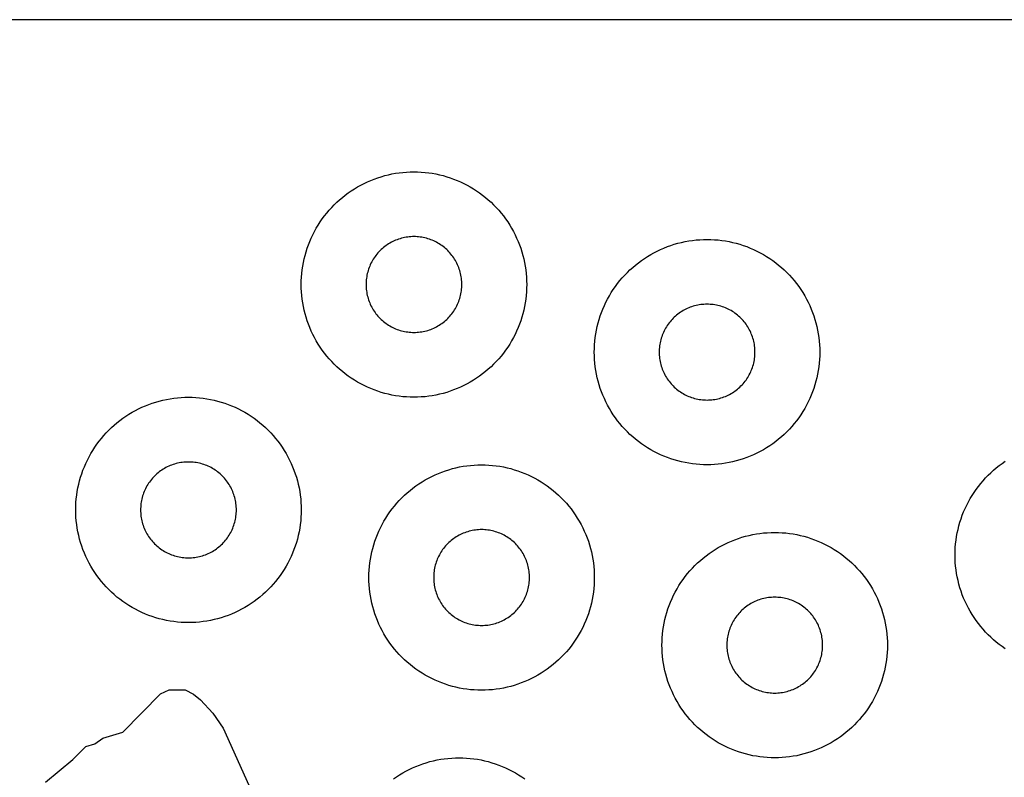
# Model space of a CAD drawing. Header units: millimetres. Extents: x 0 to 2500, y 0 to 1250.
# Tile 118 of 140: x 226 to 313, y 1183 to 1250. Entities that reach past the tile are written whole.
import ezdxf

# ---------------------------------------------------------------- set-up
doc = ezdxf.new("R2010")
doc.units = ezdxf.units.MM
doc.layers.add('CUT', color=1, linetype='Continuous')
doc.layers.add('SHEET_BORDER_NOCUT', color=8, linetype='Continuous')

msp = doc.modelspace()

# ---------------------------------------------------------------- linework, layer by layer
at = {"layer": 'CUT'}
for points in [[(270.495, 1226.173), (270.479, 1225.846), (270.452, 1225.52), (270.415, 1225.195), (270.367, 1224.871), (270.308, 1224.549), (270.239, 1224.23), (270.16, 1223.912), (270.07, 1223.597), (269.97, 1223.286), (269.859, 1222.978), (269.739, 1222.674), (269.609, 1222.373), (269.469, 1222.077), (269.32, 1221.786), (269.161, 1221.5), (268.992, 1221.22), (268.815, 1220.945), (268.629, 1220.676), (268.434, 1220.413), (268.23, 1220.156), (268.019, 1219.907), (267.799, 1219.664), (267.571, 1219.429), (267.336, 1219.202), (267.094, 1218.982), (266.844, 1218.77), (266.588, 1218.567), (266.325, 1218.372), (266.056, 1218.186), (265.781, 1218.008), (265.5, 1217.84), (265.214, 1217.681), (264.923, 1217.532), (264.627, 1217.392), (264.327, 1217.262), (264.023, 1217.141), (263.715, 1217.031), (263.403, 1216.931), (263.089, 1216.841), (262.771, 1216.762), (262.451, 1216.692), (262.129, 1216.634), (261.806, 1216.586), (261.481, 1216.548), (261.154, 1216.522), (260.828, 1216.506), (260.5, 1216.5), (260.173, 1216.506), (259.846, 1216.522), (259.52, 1216.548), (259.195, 1216.586), (258.871, 1216.634), (258.549, 1216.692), (258.23, 1216.762), (257.912, 1216.841), (257.597, 1216.931), (257.286, 1217.031), (256.978, 1217.141), (256.674, 1217.262), (256.373, 1217.392), (256.077, 1217.532), (255.786, 1217.681), (255.5, 1217.84), (255.22, 1218.008), (254.945, 1218.186), (254.676, 1218.372), (254.413, 1218.567), (254.156, 1218.77), (253.907, 1218.982), (253.664, 1219.202), (253.429, 1219.429), (253.202, 1219.664), (252.982, 1219.907), (252.77, 1220.156), (252.567, 1220.413), (252.372, 1220.676), (252.186, 1220.945), (252.008, 1221.22), (251.84, 1221.5), (251.681, 1221.786), (251.532, 1222.077), (251.392, 1222.373), (251.262, 1222.674), (251.141, 1222.978), (251.031, 1223.286), (250.931, 1223.597), (250.841, 1223.912), (250.762, 1224.23), (250.692, 1224.549), (250.634, 1224.871), (250.586, 1225.195), (250.548, 1225.52), (250.522, 1225.846), (250.506, 1226.173), (250.5, 1226.5), (250.506, 1226.828), (250.522, 1227.154), (250.548, 1227.481), (250.586, 1227.806), (250.634, 1228.129), (250.692, 1228.451), (250.762, 1228.771), (250.841, 1229.089), (250.931, 1229.403), (251.031, 1229.715), (251.141, 1230.023), (251.262, 1230.327), (251.392, 1230.627), (251.532, 1230.923), (251.681, 1231.214), (251.84, 1231.5), (252.008, 1231.781), (252.186, 1232.056), (252.372, 1232.325), (252.567, 1232.588), (252.77, 1232.844), (252.982, 1233.094), (253.202, 1233.336), (253.429, 1233.571), (253.664, 1233.799), (253.907, 1234.019), (254.156, 1234.23), (254.413, 1234.434), (254.676, 1234.629), (254.945, 1234.815), (255.22, 1234.992), (255.5, 1235.161), (255.786, 1235.32), (256.077, 1235.469), (256.373, 1235.609), (256.674, 1235.739), (256.978, 1235.859), (257.286, 1235.97), (257.597, 1236.07), (257.912, 1236.16), (258.23, 1236.239), (258.549, 1236.308), (258.871, 1236.367), (259.195, 1236.415), (259.52, 1236.452), (259.846, 1236.479), (260.173, 1236.495), (260.5, 1236.5), (260.828, 1236.495), (261.154, 1236.479), (261.481, 1236.452), (261.806, 1236.415), (262.129, 1236.367), (262.451, 1236.308), (262.771, 1236.239), (263.089, 1236.16), (263.403, 1236.07), (263.715, 1235.97), (264.023, 1235.859), (264.327, 1235.739), (264.627, 1235.609), (264.923, 1235.469), (265.214, 1235.32), (265.5, 1235.161), (265.781, 1234.992), (266.056, 1234.815), (266.325, 1234.629), (266.588, 1234.434), (266.844, 1234.23), (267.094, 1234.019), (267.336, 1233.799), (267.571, 1233.571), (267.799, 1233.336), (268.019, 1233.094), (268.23, 1232.844), (268.434, 1232.588), (268.629, 1232.325), (268.815, 1232.056), (268.992, 1231.781), (269.161, 1231.5), (269.32, 1231.214), (269.469, 1230.923), (269.609, 1230.627), (269.739, 1230.327), (269.859, 1230.023), (269.97, 1229.715), (270.07, 1229.403), (270.16, 1229.089), (270.239, 1228.771), (270.308, 1228.451), (270.367, 1228.129), (270.415, 1227.806), (270.452, 1227.481), (270.479, 1227.154), (270.495, 1226.828), (270.5, 1226.5)], [(264.748, 1226.639), (264.741, 1226.778), (264.73, 1226.917), (264.714, 1227.055), (264.694, 1227.193), (264.669, 1227.329), (264.639, 1227.465), (264.606, 1227.6), (264.567, 1227.734), (264.525, 1227.866), (264.478, 1227.997), (264.427, 1228.127), (264.372, 1228.254), (264.312, 1228.38), (264.249, 1228.504), (264.181, 1228.625), (264.109, 1228.745), (264.034, 1228.862), (263.955, 1228.976), (263.872, 1229.088), (263.786, 1229.197), (263.696, 1229.303), (263.602, 1229.406), (263.506, 1229.506), (263.406, 1229.602), (263.303, 1229.696), (263.197, 1229.786), (263.088, 1229.872), (262.976, 1229.955), (262.862, 1230.034), (262.745, 1230.109), (262.625, 1230.181), (262.504, 1230.249), (262.38, 1230.312), (262.254, 1230.372), (262.127, 1230.427), (261.997, 1230.478), (261.866, 1230.525), (261.734, 1230.567), (261.6, 1230.606), (261.465, 1230.639), (261.329, 1230.669), (261.193, 1230.694), (261.055, 1230.714), (260.917, 1230.73), (260.778, 1230.741), (260.639, 1230.748), (260.5, 1230.75), (260.361, 1230.748), (260.222, 1230.741), (260.084, 1230.73), (259.946, 1230.714), (259.808, 1230.694), (259.671, 1230.669), (259.535, 1230.639), (259.4, 1230.606), (259.267, 1230.567), (259.134, 1230.525), (259.003, 1230.478), (258.874, 1230.427), (258.746, 1230.372), (258.621, 1230.312), (258.497, 1230.249), (258.375, 1230.181), (258.256, 1230.109), (258.139, 1230.034), (258.025, 1229.955), (257.913, 1229.872), (257.804, 1229.786), (257.698, 1229.696), (257.595, 1229.602), (257.495, 1229.506), (257.398, 1229.406), (257.305, 1229.303), (257.215, 1229.197), (257.129, 1229.088), (257.046, 1228.976), (256.967, 1228.862), (256.891, 1228.745), (256.82, 1228.625), (256.752, 1228.504), (256.689, 1228.38), (256.629, 1228.254), (256.574, 1228.127), (256.523, 1227.997), (256.476, 1227.866), (256.433, 1227.734), (256.395, 1227.6), (256.361, 1227.465), (256.332, 1227.329), (256.307, 1227.193), (256.287, 1227.055), (256.271, 1226.917), (256.259, 1226.778), (256.253, 1226.639), (256.25, 1226.5), (256.253, 1226.361), (256.259, 1226.222), (256.271, 1226.084), (256.287, 1225.946), (256.307, 1225.808), (256.332, 1225.671), (256.361, 1225.535), (256.395, 1225.4), (256.433, 1225.267), (256.476, 1225.134), (256.523, 1225.003), (256.574, 1224.874), (256.629, 1224.746), (256.689, 1224.621), (256.752, 1224.497), (256.82, 1224.375), (256.891, 1224.256), (256.967, 1224.139), (257.046, 1224.025), (257.129, 1223.913), (257.215, 1223.804), (257.305, 1223.698), (257.398, 1223.595), (257.495, 1223.495), (257.595, 1223.398), (257.698, 1223.305), (257.804, 1223.215), (257.913, 1223.129), (258.025, 1223.046), (258.139, 1222.967), (258.256, 1222.891), (258.375, 1222.82), (258.497, 1222.752), (258.621, 1222.689), (258.746, 1222.629), (258.874, 1222.574), (259.003, 1222.523), (259.134, 1222.476), (259.267, 1222.433), (259.4, 1222.395), (259.535, 1222.361), (259.671, 1222.332), (259.808, 1222.307), (259.946, 1222.287), (260.084, 1222.271), (260.222, 1222.259), (260.361, 1222.253), (260.5, 1222.25), (260.639, 1222.253), (260.778, 1222.259), (260.917, 1222.271), (261.055, 1222.287), (261.193, 1222.307), (261.329, 1222.332), (261.465, 1222.361), (261.6, 1222.395), (261.734, 1222.433), (261.866, 1222.476), (261.997, 1222.523), (262.127, 1222.574), (262.254, 1222.629), (262.38, 1222.689), (262.504, 1222.752), (262.625, 1222.82), (262.745, 1222.891), (262.862, 1222.967), (262.976, 1223.046), (263.088, 1223.129), (263.197, 1223.215), (263.303, 1223.305), (263.406, 1223.398), (263.506, 1223.495), (263.602, 1223.595), (263.696, 1223.698), (263.786, 1223.804), (263.872, 1223.913), (263.955, 1224.025), (264.034, 1224.139), (264.109, 1224.256), (264.181, 1224.375), (264.249, 1224.497), (264.312, 1224.621), (264.372, 1224.746), (264.427, 1224.874), (264.478, 1225.003), (264.525, 1225.134), (264.567, 1225.267), (264.606, 1225.4), (264.639, 1225.535), (264.669, 1225.671), (264.694, 1225.808), (264.714, 1225.946), (264.73, 1226.084), (264.741, 1226.222), (264.748, 1226.361), (264.75, 1226.5)], [(296.495, 1220.173), (296.479, 1219.846), (296.452, 1219.52), (296.415, 1219.195), (296.367, 1218.871), (296.308, 1218.549), (296.239, 1218.23), (296.16, 1217.912), (296.07, 1217.597), (295.97, 1217.286), (295.859, 1216.978), (295.739, 1216.674), (295.609, 1216.373), (295.469, 1216.077), (295.32, 1215.786), (295.161, 1215.5), (294.992, 1215.22), (294.815, 1214.945), (294.629, 1214.676), (294.434, 1214.413), (294.23, 1214.156), (294.019, 1213.907), (293.799, 1213.664), (293.571, 1213.429), (293.336, 1213.202), (293.094, 1212.982), (292.844, 1212.77), (292.588, 1212.567), (292.325, 1212.372), (292.056, 1212.186), (291.781, 1212.008), (291.5, 1211.84), (291.214, 1211.681), (290.923, 1211.532), (290.627, 1211.392), (290.327, 1211.262), (290.023, 1211.141), (289.715, 1211.031), (289.403, 1210.931), (289.089, 1210.841), (288.771, 1210.762), (288.451, 1210.692), (288.129, 1210.634), (287.806, 1210.586), (287.481, 1210.548), (287.154, 1210.522), (286.828, 1210.506), (286.5, 1210.5), (286.173, 1210.506), (285.846, 1210.522), (285.52, 1210.548), (285.195, 1210.586), (284.871, 1210.634), (284.549, 1210.692), (284.23, 1210.762), (283.912, 1210.841), (283.597, 1210.931), (283.286, 1211.031), (282.978, 1211.141), (282.674, 1211.262), (282.373, 1211.392), (282.077, 1211.532), (281.786, 1211.681), (281.5, 1211.84), (281.22, 1212.008), (280.945, 1212.186), (280.676, 1212.372), (280.413, 1212.567), (280.156, 1212.77), (279.907, 1212.982), (279.664, 1213.202), (279.429, 1213.429), (279.202, 1213.664), (278.982, 1213.907), (278.77, 1214.156), (278.567, 1214.413), (278.372, 1214.676), (278.186, 1214.945), (278.008, 1215.22), (277.84, 1215.5), (277.681, 1215.786), (277.532, 1216.077), (277.392, 1216.373), (277.262, 1216.674), (277.141, 1216.978), (277.031, 1217.286), (276.931, 1217.597), (276.841, 1217.912), (276.762, 1218.23), (276.692, 1218.549), (276.634, 1218.871), (276.586, 1219.195), (276.548, 1219.52), (276.522, 1219.846), (276.506, 1220.173), (276.5, 1220.5), (276.506, 1220.828), (276.522, 1221.154), (276.548, 1221.481), (276.586, 1221.806), (276.634, 1222.129), (276.692, 1222.451), (276.762, 1222.771), (276.841, 1223.089), (276.931, 1223.403), (277.031, 1223.715), (277.141, 1224.023), (277.262, 1224.327), (277.392, 1224.627), (277.532, 1224.923), (277.681, 1225.214), (277.84, 1225.5), (278.008, 1225.781), (278.186, 1226.056), (278.372, 1226.325), (278.567, 1226.588), (278.77, 1226.844), (278.982, 1227.094), (279.202, 1227.336), (279.429, 1227.571), (279.664, 1227.799), (279.907, 1228.019), (280.156, 1228.23), (280.413, 1228.434), (280.676, 1228.629), (280.945, 1228.815), (281.22, 1228.992), (281.5, 1229.161), (281.786, 1229.32), (282.077, 1229.469), (282.373, 1229.609), (282.674, 1229.739), (282.978, 1229.859), (283.286, 1229.97), (283.597, 1230.07), (283.912, 1230.16), (284.23, 1230.239), (284.549, 1230.308), (284.871, 1230.367), (285.195, 1230.415), (285.52, 1230.452), (285.846, 1230.479), (286.173, 1230.495), (286.5, 1230.5), (286.828, 1230.495), (287.154, 1230.479), (287.481, 1230.452), (287.806, 1230.415), (288.129, 1230.367), (288.451, 1230.308), (288.771, 1230.239), (289.089, 1230.16), (289.403, 1230.07), (289.715, 1229.97), (290.023, 1229.859), (290.327, 1229.739), (290.627, 1229.609), (290.923, 1229.469), (291.214, 1229.32), (291.5, 1229.161), (291.781, 1228.992), (292.056, 1228.815), (292.325, 1228.629), (292.588, 1228.434), (292.844, 1228.23), (293.094, 1228.019), (293.336, 1227.799), (293.571, 1227.571), (293.799, 1227.336), (294.019, 1227.094), (294.23, 1226.844), (294.434, 1226.588), (294.629, 1226.325), (294.815, 1226.056), (294.992, 1225.781), (295.161, 1225.5), (295.32, 1225.214), (295.469, 1224.923), (295.609, 1224.627), (295.739, 1224.327), (295.859, 1224.023), (295.97, 1223.715), (296.07, 1223.403), (296.16, 1223.089), (296.239, 1222.771), (296.308, 1222.451), (296.367, 1222.129), (296.415, 1221.806), (296.452, 1221.481), (296.479, 1221.154), (296.495, 1220.828), (296.5, 1220.5)], [(290.748, 1220.639), (290.741, 1220.778), (290.73, 1220.917), (290.714, 1221.055), (290.694, 1221.193), (290.669, 1221.329), (290.639, 1221.465), (290.606, 1221.6), (290.567, 1221.734), (290.525, 1221.866), (290.478, 1221.997), (290.427, 1222.127), (290.372, 1222.254), (290.312, 1222.38), (290.249, 1222.504), (290.181, 1222.625), (290.109, 1222.745), (290.034, 1222.862), (289.955, 1222.976), (289.872, 1223.088), (289.786, 1223.197), (289.696, 1223.303), (289.602, 1223.406), (289.506, 1223.506), (289.406, 1223.602), (289.303, 1223.696), (289.197, 1223.786), (289.088, 1223.872), (288.976, 1223.955), (288.862, 1224.034), (288.745, 1224.109), (288.625, 1224.181), (288.504, 1224.249), (288.38, 1224.312), (288.254, 1224.372), (288.127, 1224.427), (287.997, 1224.478), (287.866, 1224.525), (287.734, 1224.567), (287.6, 1224.606), (287.465, 1224.639), (287.329, 1224.669), (287.193, 1224.694), (287.055, 1224.714), (286.917, 1224.73), (286.778, 1224.741), (286.639, 1224.748), (286.5, 1224.75), (286.361, 1224.748), (286.222, 1224.741), (286.084, 1224.73), (285.946, 1224.714), (285.808, 1224.694), (285.671, 1224.669), (285.535, 1224.639), (285.4, 1224.606), (285.267, 1224.567), (285.134, 1224.525), (285.003, 1224.478), (284.874, 1224.427), (284.746, 1224.372), (284.621, 1224.312), (284.497, 1224.249), (284.375, 1224.181), (284.256, 1224.109), (284.139, 1224.034), (284.025, 1223.955), (283.913, 1223.872), (283.804, 1223.786), (283.698, 1223.696), (283.595, 1223.602), (283.495, 1223.506), (283.398, 1223.406), (283.305, 1223.303), (283.215, 1223.197), (283.129, 1223.088), (283.046, 1222.976), (282.967, 1222.862), (282.891, 1222.745), (282.82, 1222.625), (282.752, 1222.504), (282.689, 1222.38), (282.629, 1222.254), (282.574, 1222.127), (282.523, 1221.997), (282.476, 1221.866), (282.433, 1221.734), (282.395, 1221.6), (282.361, 1221.465), (282.332, 1221.329), (282.307, 1221.193), (282.287, 1221.055), (282.271, 1220.917), (282.259, 1220.778), (282.253, 1220.639), (282.25, 1220.5), (282.253, 1220.361), (282.259, 1220.222), (282.271, 1220.084), (282.287, 1219.946), (282.307, 1219.808), (282.332, 1219.671), (282.361, 1219.535), (282.395, 1219.4), (282.433, 1219.267), (282.476, 1219.134), (282.523, 1219.003), (282.574, 1218.874), (282.629, 1218.746), (282.689, 1218.621), (282.752, 1218.497), (282.82, 1218.375), (282.891, 1218.256), (282.967, 1218.139), (283.046, 1218.025), (283.129, 1217.913), (283.215, 1217.804), (283.305, 1217.698), (283.398, 1217.595), (283.495, 1217.495), (283.595, 1217.398), (283.698, 1217.305), (283.804, 1217.215), (283.913, 1217.129), (284.025, 1217.046), (284.139, 1216.967), (284.256, 1216.891), (284.375, 1216.82), (284.497, 1216.752), (284.621, 1216.689), (284.746, 1216.629), (284.874, 1216.574), (285.003, 1216.523), (285.134, 1216.476), (285.267, 1216.433), (285.4, 1216.395), (285.535, 1216.361), (285.671, 1216.332), (285.808, 1216.307), (285.946, 1216.287), (286.084, 1216.271), (286.222, 1216.259), (286.361, 1216.253), (286.5, 1216.25), (286.639, 1216.253), (286.778, 1216.259), (286.917, 1216.271), (287.055, 1216.287), (287.193, 1216.307), (287.329, 1216.332), (287.465, 1216.361), (287.6, 1216.395), (287.734, 1216.433), (287.866, 1216.476), (287.997, 1216.523), (288.127, 1216.574), (288.254, 1216.629), (288.38, 1216.689), (288.504, 1216.752), (288.625, 1216.82), (288.745, 1216.891), (288.862, 1216.967), (288.976, 1217.046), (289.088, 1217.129), (289.197, 1217.215), (289.303, 1217.305), (289.406, 1217.398), (289.506, 1217.495), (289.602, 1217.595), (289.696, 1217.698), (289.786, 1217.804), (289.872, 1217.913), (289.955, 1218.025), (290.034, 1218.139), (290.109, 1218.256), (290.181, 1218.375), (290.249, 1218.497), (290.312, 1218.621), (290.372, 1218.746), (290.427, 1218.874), (290.478, 1219.003), (290.525, 1219.134), (290.567, 1219.267), (290.606, 1219.4), (290.639, 1219.535), (290.669, 1219.671), (290.694, 1219.808), (290.714, 1219.946), (290.73, 1220.084), (290.741, 1220.222), (290.748, 1220.361), (290.75, 1220.5)], [(250.495, 1206.173), (250.479, 1205.846), (250.452, 1205.52), (250.415, 1205.195), (250.367, 1204.871), (250.308, 1204.549), (250.239, 1204.23), (250.16, 1203.912), (250.07, 1203.597), (249.97, 1203.286), (249.859, 1202.978), (249.739, 1202.674), (249.609, 1202.373), (249.469, 1202.077), (249.32, 1201.786), (249.161, 1201.5), (248.992, 1201.22), (248.815, 1200.945), (248.629, 1200.676), (248.434, 1200.413), (248.23, 1200.156), (248.019, 1199.907), (247.799, 1199.664), (247.571, 1199.429), (247.336, 1199.202), (247.094, 1198.982), (246.844, 1198.77), (246.588, 1198.567), (246.325, 1198.372), (246.056, 1198.186), (245.781, 1198.008), (245.5, 1197.84), (245.214, 1197.681), (244.923, 1197.532), (244.627, 1197.392), (244.327, 1197.262), (244.023, 1197.141), (243.715, 1197.031), (243.403, 1196.931), (243.089, 1196.841), (242.771, 1196.762), (242.451, 1196.692), (242.129, 1196.634), (241.806, 1196.586), (241.481, 1196.548), (241.154, 1196.522), (240.828, 1196.506), (240.5, 1196.5), (240.173, 1196.506), (239.846, 1196.522), (239.52, 1196.548), (239.195, 1196.586), (238.871, 1196.634), (238.549, 1196.692), (238.23, 1196.762), (237.912, 1196.841), (237.597, 1196.931), (237.286, 1197.031), (236.978, 1197.141), (236.674, 1197.262), (236.373, 1197.392), (236.077, 1197.532), (235.786, 1197.681), (235.5, 1197.84), (235.22, 1198.008), (234.945, 1198.186), (234.676, 1198.372), (234.413, 1198.567), (234.156, 1198.77), (233.907, 1198.982), (233.664, 1199.202), (233.429, 1199.429), (233.202, 1199.664), (232.982, 1199.907), (232.77, 1200.156), (232.567, 1200.413), (232.372, 1200.676), (232.186, 1200.945), (232.008, 1201.22), (231.84, 1201.5), (231.681, 1201.786), (231.532, 1202.077), (231.392, 1202.373), (231.262, 1202.674), (231.141, 1202.978), (231.031, 1203.286), (230.931, 1203.597), (230.841, 1203.912), (230.762, 1204.23), (230.692, 1204.549), (230.634, 1204.871), (230.586, 1205.195), (230.548, 1205.52), (230.522, 1205.846), (230.506, 1206.173), (230.5, 1206.5), (230.506, 1206.828), (230.522, 1207.154), (230.548, 1207.481), (230.586, 1207.806), (230.634, 1208.129), (230.692, 1208.451), (230.762, 1208.771), (230.841, 1209.089), (230.931, 1209.403), (231.031, 1209.715), (231.141, 1210.023), (231.262, 1210.327), (231.392, 1210.627), (231.532, 1210.923), (231.681, 1211.214), (231.84, 1211.5), (232.008, 1211.781), (232.186, 1212.056), (232.372, 1212.325), (232.567, 1212.588), (232.77, 1212.844), (232.982, 1213.094), (233.202, 1213.336), (233.429, 1213.571), (233.664, 1213.799), (233.907, 1214.019), (234.156, 1214.23), (234.413, 1214.434), (234.676, 1214.629), (234.945, 1214.815), (235.22, 1214.992), (235.5, 1215.161), (235.786, 1215.32), (236.077, 1215.469), (236.373, 1215.609), (236.674, 1215.739), (236.978, 1215.859), (237.286, 1215.97), (237.597, 1216.07), (237.912, 1216.16), (238.23, 1216.239), (238.549, 1216.308), (238.871, 1216.367), (239.195, 1216.415), (239.52, 1216.452), (239.846, 1216.479), (240.173, 1216.495), (240.5, 1216.5), (240.828, 1216.495), (241.154, 1216.479), (241.481, 1216.452), (241.806, 1216.415), (242.129, 1216.367), (242.451, 1216.308), (242.771, 1216.239), (243.089, 1216.16), (243.403, 1216.07), (243.715, 1215.97), (244.023, 1215.859), (244.327, 1215.739), (244.627, 1215.609), (244.923, 1215.469), (245.214, 1215.32), (245.5, 1215.161), (245.781, 1214.992), (246.056, 1214.815), (246.325, 1214.629), (246.588, 1214.434), (246.844, 1214.23), (247.094, 1214.019), (247.336, 1213.799), (247.571, 1213.571), (247.799, 1213.336), (248.019, 1213.094), (248.23, 1212.844), (248.434, 1212.588), (248.629, 1212.325), (248.815, 1212.056), (248.992, 1211.781), (249.161, 1211.5), (249.32, 1211.214), (249.469, 1210.923), (249.609, 1210.627), (249.739, 1210.327), (249.859, 1210.023), (249.97, 1209.715), (250.07, 1209.403), (250.16, 1209.089), (250.239, 1208.771), (250.308, 1208.451), (250.367, 1208.129), (250.415, 1207.806), (250.452, 1207.481), (250.479, 1207.154), (250.495, 1206.828), (250.5, 1206.5)], [(244.748, 1206.639), (244.741, 1206.778), (244.73, 1206.917), (244.714, 1207.055), (244.694, 1207.193), (244.669, 1207.329), (244.639, 1207.465), (244.606, 1207.6), (244.567, 1207.734), (244.525, 1207.866), (244.478, 1207.997), (244.427, 1208.127), (244.372, 1208.254), (244.312, 1208.38), (244.249, 1208.504), (244.181, 1208.625), (244.109, 1208.745), (244.034, 1208.862), (243.955, 1208.976), (243.872, 1209.088), (243.786, 1209.197), (243.696, 1209.303), (243.602, 1209.406), (243.506, 1209.506), (243.406, 1209.602), (243.303, 1209.696), (243.197, 1209.786), (243.088, 1209.872), (242.976, 1209.955), (242.862, 1210.034), (242.745, 1210.109), (242.625, 1210.181), (242.504, 1210.249), (242.38, 1210.312), (242.254, 1210.372), (242.127, 1210.427), (241.997, 1210.478), (241.866, 1210.525), (241.734, 1210.567), (241.6, 1210.606), (241.465, 1210.639), (241.329, 1210.669), (241.193, 1210.694), (241.055, 1210.714), (240.917, 1210.73), (240.778, 1210.741), (240.639, 1210.748), (240.5, 1210.75), (240.361, 1210.748), (240.222, 1210.741), (240.084, 1210.73), (239.946, 1210.714), (239.808, 1210.694), (239.671, 1210.669), (239.535, 1210.639), (239.4, 1210.606), (239.267, 1210.567), (239.134, 1210.525), (239.003, 1210.478), (238.874, 1210.427), (238.746, 1210.372), (238.621, 1210.312), (238.497, 1210.249), (238.375, 1210.181), (238.256, 1210.109), (238.139, 1210.034), (238.025, 1209.955), (237.913, 1209.872), (237.804, 1209.786), (237.698, 1209.696), (237.595, 1209.602), (237.495, 1209.506), (237.398, 1209.406), (237.305, 1209.303), (237.215, 1209.197), (237.129, 1209.088), (237.046, 1208.976), (236.967, 1208.862), (236.891, 1208.745), (236.82, 1208.625), (236.752, 1208.504), (236.689, 1208.38), (236.629, 1208.254), (236.574, 1208.127), (236.523, 1207.997), (236.476, 1207.866), (236.433, 1207.734), (236.395, 1207.6), (236.361, 1207.465), (236.332, 1207.329), (236.307, 1207.193), (236.287, 1207.055), (236.271, 1206.917), (236.259, 1206.778), (236.253, 1206.639), (236.25, 1206.5), (236.253, 1206.361), (236.259, 1206.222), (236.271, 1206.084), (236.287, 1205.946), (236.307, 1205.808), (236.332, 1205.671), (236.361, 1205.535), (236.395, 1205.4), (236.433, 1205.267), (236.476, 1205.134), (236.523, 1205.003), (236.574, 1204.874), (236.629, 1204.746), (236.689, 1204.621), (236.752, 1204.497), (236.82, 1204.375), (236.891, 1204.256), (236.967, 1204.139), (237.046, 1204.025), (237.129, 1203.913), (237.215, 1203.804), (237.305, 1203.698), (237.398, 1203.595), (237.495, 1203.495), (237.595, 1203.398), (237.698, 1203.305), (237.804, 1203.215), (237.913, 1203.129), (238.025, 1203.046), (238.139, 1202.967), (238.256, 1202.891), (238.375, 1202.82), (238.497, 1202.752), (238.621, 1202.689), (238.746, 1202.629), (238.874, 1202.574), (239.003, 1202.523), (239.134, 1202.476), (239.267, 1202.433), (239.4, 1202.395), (239.535, 1202.361), (239.671, 1202.332), (239.808, 1202.307), (239.946, 1202.287), (240.084, 1202.271), (240.222, 1202.259), (240.361, 1202.253), (240.5, 1202.25), (240.639, 1202.253), (240.778, 1202.259), (240.917, 1202.271), (241.055, 1202.287), (241.193, 1202.307), (241.329, 1202.332), (241.465, 1202.361), (241.6, 1202.395), (241.734, 1202.433), (241.866, 1202.476), (241.997, 1202.523), (242.127, 1202.574), (242.254, 1202.629), (242.38, 1202.689), (242.504, 1202.752), (242.625, 1202.82), (242.745, 1202.891), (242.862, 1202.967), (242.976, 1203.046), (243.088, 1203.129), (243.197, 1203.215), (243.303, 1203.305), (243.406, 1203.398), (243.506, 1203.495), (243.602, 1203.595), (243.696, 1203.698), (243.786, 1203.804), (243.872, 1203.913), (243.955, 1204.025), (244.034, 1204.139), (244.109, 1204.256), (244.181, 1204.375), (244.249, 1204.497), (244.312, 1204.621), (244.372, 1204.746), (244.427, 1204.874), (244.478, 1205.003), (244.525, 1205.134), (244.567, 1205.267), (244.606, 1205.4), (244.639, 1205.535), (244.669, 1205.671), (244.694, 1205.808), (244.714, 1205.946), (244.73, 1206.084), (244.741, 1206.222), (244.748, 1206.361), (244.75, 1206.5)], [(276.495, 1200.173), (276.479, 1199.846), (276.452, 1199.52), (276.415, 1199.195), (276.367, 1198.871), (276.308, 1198.549), (276.239, 1198.23), (276.16, 1197.912), (276.07, 1197.597), (275.97, 1197.286), (275.859, 1196.978), (275.739, 1196.674), (275.609, 1196.373), (275.469, 1196.077), (275.32, 1195.786), (275.161, 1195.5), (274.992, 1195.22), (274.815, 1194.945), (274.629, 1194.676), (274.434, 1194.413), (274.23, 1194.156), (274.019, 1193.907), (273.799, 1193.664), (273.571, 1193.429), (273.336, 1193.202), (273.094, 1192.982), (272.844, 1192.77), (272.588, 1192.567), (272.325, 1192.372), (272.056, 1192.186), (271.781, 1192.008), (271.5, 1191.84), (271.214, 1191.681), (270.923, 1191.532), (270.627, 1191.392), (270.327, 1191.262), (270.023, 1191.141), (269.715, 1191.031), (269.403, 1190.931), (269.089, 1190.841), (268.771, 1190.762), (268.451, 1190.692), (268.129, 1190.634), (267.806, 1190.586), (267.481, 1190.548), (267.154, 1190.522), (266.828, 1190.506), (266.5, 1190.5), (266.173, 1190.506), (265.846, 1190.522), (265.52, 1190.548), (265.195, 1190.586), (264.871, 1190.634), (264.549, 1190.692), (264.23, 1190.762), (263.912, 1190.841), (263.597, 1190.931), (263.286, 1191.031), (262.978, 1191.141), (262.674, 1191.262), (262.373, 1191.392), (262.077, 1191.532), (261.786, 1191.681), (261.5, 1191.84), (261.22, 1192.008), (260.945, 1192.186), (260.676, 1192.372), (260.413, 1192.567), (260.156, 1192.77), (259.907, 1192.982), (259.664, 1193.202), (259.429, 1193.429), (259.202, 1193.664), (258.982, 1193.907), (258.77, 1194.156), (258.567, 1194.413), (258.372, 1194.676), (258.186, 1194.945), (258.008, 1195.22), (257.84, 1195.5), (257.681, 1195.786), (257.532, 1196.077), (257.392, 1196.373), (257.262, 1196.674), (257.141, 1196.978), (257.031, 1197.286), (256.931, 1197.597), (256.841, 1197.912), (256.762, 1198.23), (256.692, 1198.549), (256.634, 1198.871), (256.586, 1199.195), (256.548, 1199.52), (256.522, 1199.846), (256.506, 1200.173), (256.5, 1200.5), (256.506, 1200.828), (256.522, 1201.154), (256.548, 1201.481), (256.586, 1201.806), (256.634, 1202.129), (256.692, 1202.451), (256.762, 1202.771), (256.841, 1203.089), (256.931, 1203.403), (257.031, 1203.715), (257.141, 1204.023), (257.262, 1204.327), (257.392, 1204.627), (257.532, 1204.923), (257.681, 1205.214), (257.84, 1205.5), (258.008, 1205.781), (258.186, 1206.056), (258.372, 1206.325), (258.567, 1206.588), (258.77, 1206.844), (258.982, 1207.094), (259.202, 1207.336), (259.429, 1207.571), (259.664, 1207.799), (259.907, 1208.019), (260.156, 1208.23), (260.413, 1208.434), (260.676, 1208.629), (260.945, 1208.815), (261.22, 1208.992), (261.5, 1209.161), (261.786, 1209.32), (262.077, 1209.469), (262.373, 1209.609), (262.674, 1209.739), (262.978, 1209.859), (263.286, 1209.97), (263.597, 1210.07), (263.912, 1210.16), (264.23, 1210.239), (264.549, 1210.308), (264.871, 1210.367), (265.195, 1210.415), (265.52, 1210.452), (265.846, 1210.479), (266.173, 1210.495), (266.5, 1210.5), (266.828, 1210.495), (267.154, 1210.479), (267.481, 1210.452), (267.806, 1210.415), (268.129, 1210.367), (268.451, 1210.308), (268.771, 1210.239), (269.089, 1210.16), (269.403, 1210.07), (269.715, 1209.97), (270.023, 1209.859), (270.327, 1209.739), (270.627, 1209.609), (270.923, 1209.469), (271.214, 1209.32), (271.5, 1209.161), (271.781, 1208.992), (272.056, 1208.815), (272.325, 1208.629), (272.588, 1208.434), (272.844, 1208.23), (273.094, 1208.019), (273.336, 1207.799), (273.571, 1207.571), (273.799, 1207.336), (274.019, 1207.094), (274.23, 1206.844), (274.434, 1206.588), (274.629, 1206.325), (274.815, 1206.056), (274.992, 1205.781), (275.161, 1205.5), (275.32, 1205.214), (275.469, 1204.923), (275.609, 1204.627), (275.739, 1204.327), (275.859, 1204.023), (275.97, 1203.715), (276.07, 1203.403), (276.16, 1203.089), (276.239, 1202.771), (276.308, 1202.451), (276.367, 1202.129), (276.415, 1201.806), (276.452, 1201.481), (276.479, 1201.154), (276.495, 1200.828), (276.5, 1200.5)], [(270.748, 1200.639), (270.741, 1200.778), (270.73, 1200.917), (270.714, 1201.055), (270.694, 1201.193), (270.669, 1201.329), (270.639, 1201.465), (270.606, 1201.6), (270.567, 1201.734), (270.525, 1201.866), (270.478, 1201.997), (270.427, 1202.127), (270.372, 1202.254), (270.312, 1202.38), (270.249, 1202.504), (270.181, 1202.625), (270.109, 1202.745), (270.034, 1202.862), (269.955, 1202.976), (269.872, 1203.088), (269.786, 1203.197), (269.696, 1203.303), (269.602, 1203.406), (269.506, 1203.506), (269.406, 1203.602), (269.303, 1203.696), (269.197, 1203.786), (269.088, 1203.872), (268.976, 1203.955), (268.862, 1204.034), (268.745, 1204.109), (268.625, 1204.181), (268.504, 1204.249), (268.38, 1204.312), (268.254, 1204.372), (268.127, 1204.427), (267.997, 1204.478), (267.866, 1204.525), (267.734, 1204.567), (267.6, 1204.606), (267.465, 1204.639), (267.329, 1204.669), (267.193, 1204.694), (267.055, 1204.714), (266.917, 1204.73), (266.778, 1204.741), (266.639, 1204.748), (266.5, 1204.75), (266.361, 1204.748), (266.222, 1204.741), (266.084, 1204.73), (265.946, 1204.714), (265.808, 1204.694), (265.671, 1204.669), (265.535, 1204.639), (265.4, 1204.606), (265.267, 1204.567), (265.134, 1204.525), (265.003, 1204.478), (264.874, 1204.427), (264.746, 1204.372), (264.621, 1204.312), (264.497, 1204.249), (264.375, 1204.181), (264.256, 1204.109), (264.139, 1204.034), (264.025, 1203.955), (263.913, 1203.872), (263.804, 1203.786), (263.698, 1203.696), (263.595, 1203.602), (263.495, 1203.506), (263.398, 1203.406), (263.305, 1203.303), (263.215, 1203.197), (263.129, 1203.088), (263.046, 1202.976), (262.967, 1202.862), (262.891, 1202.745), (262.82, 1202.625), (262.752, 1202.504), (262.689, 1202.38), (262.629, 1202.254), (262.574, 1202.127), (262.523, 1201.997), (262.476, 1201.866), (262.433, 1201.734), (262.395, 1201.6), (262.361, 1201.465), (262.332, 1201.329), (262.307, 1201.193), (262.287, 1201.055), (262.271, 1200.917), (262.259, 1200.778), (262.253, 1200.639), (262.25, 1200.5), (262.253, 1200.361), (262.259, 1200.222), (262.271, 1200.084), (262.287, 1199.946), (262.307, 1199.808), (262.332, 1199.671), (262.361, 1199.535), (262.395, 1199.4), (262.433, 1199.267), (262.476, 1199.134), (262.523, 1199.003), (262.574, 1198.874), (262.629, 1198.746), (262.689, 1198.621), (262.752, 1198.497), (262.82, 1198.375), (262.891, 1198.256), (262.967, 1198.139), (263.046, 1198.025), (263.129, 1197.913), (263.215, 1197.804), (263.305, 1197.698), (263.398, 1197.595), (263.495, 1197.495), (263.595, 1197.398), (263.698, 1197.305), (263.804, 1197.215), (263.913, 1197.129), (264.025, 1197.046), (264.139, 1196.967), (264.256, 1196.891), (264.375, 1196.82), (264.497, 1196.752), (264.621, 1196.689), (264.746, 1196.629), (264.874, 1196.574), (265.003, 1196.523), (265.134, 1196.476), (265.267, 1196.433), (265.4, 1196.395), (265.535, 1196.361), (265.671, 1196.332), (265.808, 1196.307), (265.946, 1196.287), (266.084, 1196.271), (266.222, 1196.259), (266.361, 1196.253), (266.5, 1196.25), (266.639, 1196.253), (266.778, 1196.259), (266.917, 1196.271), (267.055, 1196.287), (267.193, 1196.307), (267.329, 1196.332), (267.465, 1196.361), (267.6, 1196.395), (267.734, 1196.433), (267.866, 1196.476), (267.997, 1196.523), (268.127, 1196.574), (268.254, 1196.629), (268.38, 1196.689), (268.504, 1196.752), (268.625, 1196.82), (268.745, 1196.891), (268.862, 1196.967), (268.976, 1197.046), (269.088, 1197.129), (269.197, 1197.215), (269.303, 1197.305), (269.406, 1197.398), (269.506, 1197.495), (269.602, 1197.595), (269.696, 1197.698), (269.786, 1197.804), (269.872, 1197.913), (269.955, 1198.025), (270.034, 1198.139), (270.109, 1198.256), (270.181, 1198.375), (270.249, 1198.497), (270.312, 1198.621), (270.372, 1198.746), (270.427, 1198.874), (270.478, 1199.003), (270.525, 1199.134), (270.567, 1199.267), (270.606, 1199.4), (270.639, 1199.535), (270.669, 1199.671), (270.694, 1199.808), (270.714, 1199.946), (270.73, 1200.084), (270.741, 1200.222), (270.748, 1200.361), (270.75, 1200.5)], [(302.495, 1194.173), (302.479, 1193.846), (302.452, 1193.52), (302.415, 1193.195), (302.367, 1192.871), (302.308, 1192.549), (302.239, 1192.23), (302.16, 1191.912), (302.07, 1191.597), (301.97, 1191.286), (301.859, 1190.978), (301.739, 1190.674), (301.609, 1190.373), (301.469, 1190.077), (301.32, 1189.786), (301.161, 1189.5), (300.992, 1189.22), (300.815, 1188.945), (300.629, 1188.676), (300.434, 1188.413), (300.23, 1188.156), (300.019, 1187.907), (299.799, 1187.664), (299.571, 1187.429), (299.336, 1187.202), (299.094, 1186.982), (298.844, 1186.77), (298.588, 1186.567), (298.325, 1186.372), (298.056, 1186.186), (297.781, 1186.008), (297.5, 1185.84), (297.214, 1185.681), (296.923, 1185.532), (296.627, 1185.392), (296.327, 1185.262), (296.023, 1185.141), (295.715, 1185.031), (295.403, 1184.931), (295.089, 1184.841), (294.771, 1184.762), (294.451, 1184.692), (294.129, 1184.634), (293.806, 1184.586), (293.481, 1184.548), (293.154, 1184.522), (292.828, 1184.506), (292.5, 1184.5), (292.173, 1184.506), (291.846, 1184.522), (291.52, 1184.548), (291.195, 1184.586), (290.871, 1184.634), (290.549, 1184.692), (290.23, 1184.762), (289.912, 1184.841), (289.597, 1184.931), (289.286, 1185.031), (288.978, 1185.141), (288.674, 1185.262), (288.373, 1185.392), (288.077, 1185.532), (287.786, 1185.681), (287.5, 1185.84), (287.22, 1186.008), (286.945, 1186.186), (286.676, 1186.372), (286.413, 1186.567), (286.156, 1186.77), (285.907, 1186.982), (285.664, 1187.202), (285.429, 1187.429), (285.202, 1187.664), (284.982, 1187.907), (284.77, 1188.156), (284.567, 1188.413), (284.372, 1188.676), (284.186, 1188.945), (284.008, 1189.22), (283.84, 1189.5), (283.681, 1189.786), (283.532, 1190.077), (283.392, 1190.373), (283.262, 1190.674), (283.141, 1190.978), (283.031, 1191.286), (282.931, 1191.597), (282.841, 1191.912), (282.762, 1192.23), (282.692, 1192.549), (282.634, 1192.871), (282.586, 1193.195), (282.548, 1193.52), (282.522, 1193.846), (282.506, 1194.173), (282.5, 1194.5), (282.506, 1194.828), (282.522, 1195.154), (282.548, 1195.481), (282.586, 1195.806), (282.634, 1196.129), (282.692, 1196.451), (282.762, 1196.771), (282.841, 1197.089), (282.931, 1197.403), (283.031, 1197.715), (283.141, 1198.023), (283.262, 1198.327), (283.392, 1198.627), (283.532, 1198.923), (283.681, 1199.214), (283.84, 1199.5), (284.008, 1199.781), (284.186, 1200.056), (284.372, 1200.325), (284.567, 1200.588), (284.77, 1200.844), (284.982, 1201.094), (285.202, 1201.336), (285.429, 1201.571), (285.664, 1201.799), (285.907, 1202.019), (286.156, 1202.23), (286.413, 1202.434), (286.676, 1202.629), (286.945, 1202.815), (287.22, 1202.992), (287.5, 1203.161), (287.786, 1203.32), (288.077, 1203.469), (288.373, 1203.609), (288.674, 1203.739), (288.978, 1203.859), (289.286, 1203.97), (289.597, 1204.07), (289.912, 1204.16), (290.23, 1204.239), (290.549, 1204.308), (290.871, 1204.367), (291.195, 1204.415), (291.52, 1204.452), (291.846, 1204.479), (292.173, 1204.495), (292.5, 1204.5), (292.828, 1204.495), (293.154, 1204.479), (293.481, 1204.452), (293.806, 1204.415), (294.129, 1204.367), (294.451, 1204.308), (294.771, 1204.239), (295.089, 1204.16), (295.403, 1204.07), (295.715, 1203.97), (296.023, 1203.859), (296.327, 1203.739), (296.627, 1203.609), (296.923, 1203.469), (297.214, 1203.32), (297.5, 1203.161), (297.781, 1202.992), (298.056, 1202.815), (298.325, 1202.629), (298.588, 1202.434), (298.844, 1202.23), (299.094, 1202.019), (299.336, 1201.799), (299.571, 1201.571), (299.799, 1201.336), (300.019, 1201.094), (300.23, 1200.844), (300.434, 1200.588), (300.629, 1200.325), (300.815, 1200.056), (300.992, 1199.781), (301.161, 1199.5), (301.32, 1199.214), (301.469, 1198.923), (301.609, 1198.627), (301.739, 1198.327), (301.859, 1198.023), (301.97, 1197.715), (302.07, 1197.403), (302.16, 1197.089), (302.239, 1196.771), (302.308, 1196.451), (302.367, 1196.129), (302.415, 1195.806), (302.452, 1195.481), (302.479, 1195.154), (302.495, 1194.828), (302.5, 1194.5)], [(296.748, 1194.639), (296.741, 1194.778), (296.73, 1194.917), (296.714, 1195.055), (296.694, 1195.193), (296.669, 1195.329), (296.639, 1195.465), (296.606, 1195.6), (296.567, 1195.734), (296.525, 1195.866), (296.478, 1195.997), (296.427, 1196.127), (296.372, 1196.254), (296.312, 1196.38), (296.249, 1196.504), (296.181, 1196.625), (296.109, 1196.745), (296.034, 1196.862), (295.955, 1196.976), (295.872, 1197.088), (295.786, 1197.197), (295.696, 1197.303), (295.602, 1197.406), (295.506, 1197.506), (295.406, 1197.602), (295.303, 1197.696), (295.197, 1197.786), (295.088, 1197.872), (294.976, 1197.955), (294.862, 1198.034), (294.745, 1198.109), (294.625, 1198.181), (294.504, 1198.249), (294.38, 1198.312), (294.254, 1198.372), (294.127, 1198.427), (293.997, 1198.478), (293.866, 1198.525), (293.734, 1198.567), (293.6, 1198.606), (293.465, 1198.639), (293.329, 1198.669), (293.193, 1198.694), (293.055, 1198.714), (292.917, 1198.73), (292.778, 1198.741), (292.639, 1198.748), (292.5, 1198.75), (292.361, 1198.748), (292.222, 1198.741), (292.084, 1198.73), (291.946, 1198.714), (291.808, 1198.694), (291.671, 1198.669), (291.535, 1198.639), (291.4, 1198.606), (291.267, 1198.567), (291.134, 1198.525), (291.003, 1198.478), (290.874, 1198.427), (290.746, 1198.372), (290.621, 1198.312), (290.497, 1198.249), (290.375, 1198.181), (290.256, 1198.109), (290.139, 1198.034), (290.025, 1197.955), (289.913, 1197.872), (289.804, 1197.786), (289.698, 1197.696), (289.595, 1197.602), (289.495, 1197.506), (289.398, 1197.406), (289.305, 1197.303), (289.215, 1197.197), (289.129, 1197.088), (289.046, 1196.976), (288.967, 1196.862), (288.891, 1196.745), (288.82, 1196.625), (288.752, 1196.504), (288.689, 1196.38), (288.629, 1196.254), (288.574, 1196.127), (288.523, 1195.997), (288.476, 1195.866), (288.433, 1195.734), (288.395, 1195.6), (288.361, 1195.465), (288.332, 1195.329), (288.307, 1195.193), (288.287, 1195.055), (288.271, 1194.917), (288.259, 1194.778), (288.253, 1194.639), (288.25, 1194.5), (288.253, 1194.361), (288.259, 1194.222), (288.271, 1194.084), (288.287, 1193.946), (288.307, 1193.808), (288.332, 1193.671), (288.361, 1193.535), (288.395, 1193.4), (288.433, 1193.267), (288.476, 1193.134), (288.523, 1193.003), (288.574, 1192.874), (288.629, 1192.746), (288.689, 1192.621), (288.752, 1192.497), (288.82, 1192.375), (288.891, 1192.256), (288.967, 1192.139), (289.046, 1192.025), (289.129, 1191.913), (289.215, 1191.804), (289.305, 1191.698), (289.398, 1191.595), (289.495, 1191.495), (289.595, 1191.398), (289.698, 1191.305), (289.804, 1191.215), (289.913, 1191.129), (290.025, 1191.046), (290.139, 1190.967), (290.256, 1190.891), (290.375, 1190.82), (290.497, 1190.752), (290.621, 1190.689), (290.746, 1190.629), (290.874, 1190.574), (291.003, 1190.523), (291.134, 1190.476), (291.267, 1190.433), (291.4, 1190.395), (291.535, 1190.361), (291.671, 1190.332), (291.808, 1190.307), (291.946, 1190.287), (292.084, 1190.271), (292.222, 1190.259), (292.361, 1190.253), (292.5, 1190.25), (292.639, 1190.253), (292.778, 1190.259), (292.917, 1190.271), (293.055, 1190.287), (293.193, 1190.307), (293.329, 1190.332), (293.465, 1190.361), (293.6, 1190.395), (293.734, 1190.433), (293.866, 1190.476), (293.997, 1190.523), (294.127, 1190.574), (294.254, 1190.629), (294.38, 1190.689), (294.504, 1190.752), (294.625, 1190.82), (294.745, 1190.891), (294.862, 1190.967), (294.976, 1191.046), (295.088, 1191.129), (295.197, 1191.215), (295.303, 1191.305), (295.406, 1191.398), (295.506, 1191.495), (295.602, 1191.595), (295.696, 1191.698), (295.786, 1191.804), (295.872, 1191.913), (295.955, 1192.025), (296.034, 1192.139), (296.109, 1192.256), (296.181, 1192.375), (296.249, 1192.497), (296.312, 1192.621), (296.372, 1192.746), (296.427, 1192.874), (296.478, 1193.003), (296.525, 1193.134), (296.567, 1193.267), (296.606, 1193.4), (296.639, 1193.535), (296.669, 1193.671), (296.694, 1193.808), (296.714, 1193.946), (296.73, 1194.084), (296.741, 1194.222), (296.748, 1194.361), (296.75, 1194.5)]]:
    msp.add_lwpolyline(points, close=True, dxfattribs=at)
for points in [[(312.945, 1194.186), (312.676, 1194.372), (312.413, 1194.567), (312.156, 1194.77), (311.907, 1194.982), (311.664, 1195.202), (311.429, 1195.429), (311.202, 1195.664), (310.982, 1195.907), (310.77, 1196.156), (310.567, 1196.413), (310.372, 1196.676), (310.186, 1196.945), (310.008, 1197.22), (309.84, 1197.5), (309.681, 1197.786), (309.532, 1198.077), (309.392, 1198.373), (309.262, 1198.674), (309.141, 1198.978), (309.031, 1199.286), (308.931, 1199.597), (308.841, 1199.912), (308.762, 1200.23), (308.692, 1200.549), (308.634, 1200.871), (308.586, 1201.195), (308.548, 1201.52), (308.522, 1201.846), (308.506, 1202.173), (308.5, 1202.5), (308.506, 1202.828), (308.522, 1203.154), (308.548, 1203.481), (308.586, 1203.806), (308.634, 1204.129), (308.692, 1204.451), (308.762, 1204.771), (308.841, 1205.089), (308.931, 1205.403), (309.031, 1205.715), (309.141, 1206.023), (309.262, 1206.327), (309.392, 1206.627), (309.532, 1206.923), (309.681, 1207.214), (309.84, 1207.5), (310.008, 1207.781), (310.186, 1208.056), (310.372, 1208.325), (310.567, 1208.588), (310.77, 1208.844), (310.982, 1209.094), (311.202, 1209.336), (311.429, 1209.571), (311.664, 1209.799), (311.907, 1210.019), (312.156, 1210.23), (312.413, 1210.434), (312.676, 1210.629), (312.945, 1210.815)], [(227.803, 1182.331), (230.253, 1184.361), (231.386, 1185.491), (232.206, 1185.751), (232.907, 1186.232), (234.681, 1186.778), (238.012, 1190.178), (238.793, 1190.528), (240.194, 1190.528), (240.959, 1190.161), (241.573, 1189.634), (242.65, 1188.471), (243.59, 1187.137), (246.386, 1180.881)], [(258.676, 1182.629), (258.945, 1182.815), (259.22, 1182.992), (259.5, 1183.161), (259.786, 1183.32), (260.077, 1183.469), (260.373, 1183.609), (260.674, 1183.739), (260.978, 1183.859), (261.286, 1183.97), (261.597, 1184.07), (261.912, 1184.16), (262.23, 1184.239), (262.549, 1184.308), (262.871, 1184.367), (263.195, 1184.415), (263.52, 1184.452), (263.846, 1184.479), (264.173, 1184.495), (264.5, 1184.5), (264.828, 1184.495), (265.154, 1184.479), (265.481, 1184.452), (265.806, 1184.415), (266.129, 1184.367), (266.451, 1184.308), (266.771, 1184.239), (267.089, 1184.16), (267.403, 1184.07), (267.715, 1183.97), (268.023, 1183.859), (268.327, 1183.739), (268.627, 1183.609), (268.923, 1183.469), (269.214, 1183.32), (269.5, 1183.161), (269.781, 1182.992), (270.056, 1182.815), (270.325, 1182.629)]]:
    msp.add_lwpolyline(points, dxfattribs=at)
at = {"layer": 'SHEET_BORDER_NOCUT'}
msp.add_lwpolyline([(0, 0), (2500, 0), (2500, 1250), (0, 1250)], close=True, dxfattribs=at)

doc.saveas('drawing.dxf')
